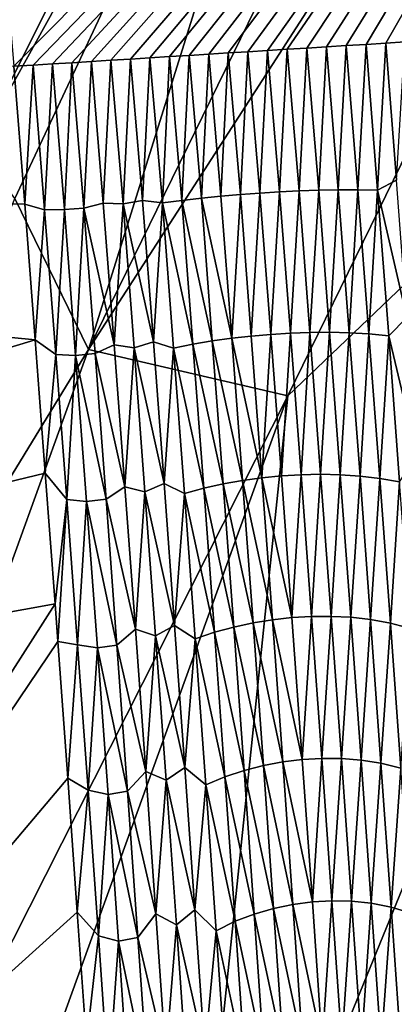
# Model space of a CAD drawing. Header units: metres. Extents: x -23 to 245, y -35 to 23.
# Tile 143 of 166: x 203.209 to 203.764, y 7.91 to 9.369. Entities that reach past the tile are written whole.
import ezdxf

# ---------------------------------------------------------------- set-up
doc = ezdxf.new("R2010")
doc.units = ezdxf.units.M
doc.layers.add('solid_509092_SW0002', color=7, linetype='CONTINUOUS')

msp = doc.modelspace()

# ---------------------------------------------------------------- linework, layer by layer
at = {"layer": 'solid_509092_SW0002'}
for points in [[(204.109924, 11.470401, 273.15332), (204.127945, 11.489914, 273.055878), (202.992386, 9.264545, 272.829742)], [(204.143295, 11.174415, 272.465912), (202.992386, 9.264545, 272.829742), (204.127945, 11.489914, 273.055878)], [(202.978073, 9.242943, 272.928009), (204.112778, 11.457301, 273.251801), (204.109924, 11.470401, 273.15332)], [(202.978073, 9.242943, 272.928009), (204.109924, 11.470401, 273.15332), (202.992386, 9.264545, 272.829742)], [(202.978073, 9.242943, 272.928009), (202.982208, 9.232375, 273.026764), (204.112778, 11.457301, 273.251801)], [(204.112778, 11.457301, 273.251801), (202.982208, 9.232375, 273.026764), (204.127731, 11.438297, 273.332275)], [(202.982208, 9.232375, 273.026764), (202.999252, 9.221468, 273.103394), (204.127731, 11.438297, 273.332275)], [(202.999252, 9.221468, 273.103394), (203.144653, 9.763383, 273.66861), (204.127731, 11.438297, 273.332275)], [(204.143295, 11.174415, 272.465912), (203.146652, 9.180019, 272.267548), (202.992386, 9.264545, 272.829742)], [(203.740723, 10.252896, 271.92334), (203.146652, 9.180019, 272.267548), (204.143295, 11.174415, 272.465912)], [(203.311417, 8.880444, 271.088226), (203.740723, 10.252896, 271.92334), (204.382278, 11.070108, 271.301392)], [(203.311417, 8.880444, 271.088226), (204.382278, 11.070108, 271.301392), (204.66922, 10.984562, 270.626587)], [(203.055206, 11.021694, 299.847198), (203.20076, 9.30004, 300.290497), (204.466904, 10.579777, 300.311127)], [(203.311417, 8.880444, 271.088226), (204.66922, 10.984562, 270.626587), (203.606628, 8.811729, 270.41507)], [(203.606628, 8.811729, 270.41507), (204.66922, 10.984562, 270.626587), (204.373138, 9.544033, 269.872284)], [(203.229156, 9.301787, 300.295776), (204.466904, 10.579777, 300.311127), (203.20076, 9.30004, 300.290497)], [(203.229156, 9.301787, 300.295776), (203.257965, 9.303569, 300.301178), (204.466904, 10.579777, 300.311127)], [(203.257965, 9.303569, 300.301178), (203.286804, 9.305353, 300.306641), (204.466904, 10.579777, 300.311127)], [(203.286804, 9.305353, 300.306641), (203.315674, 9.307141, 300.312164), (204.466904, 10.579777, 300.311127)], [(203.315674, 9.307141, 300.312164), (203.344559, 9.308933, 300.31778), (204.466904, 10.579777, 300.311127)], [(203.344559, 9.308933, 300.31778), (203.373489, 9.310728, 300.323456), (204.466904, 10.579777, 300.311127)], [(203.373489, 9.310728, 300.323456), (203.402435, 9.312526, 300.329193), (204.466904, 10.579777, 300.311127)], [(203.402435, 9.312526, 300.329193), (203.431412, 9.314327, 300.335022), (204.466904, 10.579777, 300.311127)], [(203.431412, 9.314327, 300.335022), (203.460419, 9.316133, 300.340881), (204.466904, 10.579777, 300.311127)], [(203.460419, 9.316133, 300.340881), (203.489441, 9.317941, 300.346863), (204.466904, 10.579777, 300.311127)], [(203.489441, 9.317941, 300.346863), (203.518494, 9.319753, 300.352875), (204.466904, 10.579777, 300.311127)], [(203.518494, 9.319753, 300.352875), (203.547592, 9.321568, 300.358978), (204.466904, 10.579777, 300.311127)], [(203.547592, 9.321568, 300.358978), (203.576691, 9.323385, 300.365143), (204.466904, 10.579777, 300.311127)], [(203.576691, 9.323385, 300.365143), (203.605835, 9.325206, 300.371368), (204.466904, 10.579777, 300.311127)], [(203.605835, 9.325206, 300.371368), (203.634995, 9.327029, 300.377686), (204.466904, 10.579777, 300.311127)], [(203.634995, 9.327029, 300.377686), (203.664185, 9.328856, 300.384064), (204.466904, 10.579777, 300.311127)], [(203.664185, 9.328856, 300.384064), (203.69339, 9.330685, 300.390503), (204.466904, 10.579777, 300.311127)], [(203.69339, 9.330685, 300.390503), (203.722626, 9.332517, 300.397034), (204.466904, 10.579777, 300.311127)], [(203.722626, 9.332517, 300.397034), (203.751709, 9.33434, 300.403564), (204.466904, 10.579777, 300.311127)], [(203.751709, 9.33434, 300.403564), (203.780273, 9.336131, 300.410065), (204.466904, 10.579777, 300.311127)], [(203.740723, 10.252896, 271.92334), (203.201904, 9.103915, 271.816101), (203.146652, 9.180019, 272.267548)], [(203.311417, 8.880444, 271.088226), (203.201904, 9.103915, 271.816101), (203.740723, 10.252896, 271.92334)], [(203.447296, 7.274304, 269.687988), (204.373138, 9.544033, 269.872284), (203.927277, 7.146271, 269.141876)], [(203.606628, 8.811729, 270.41507), (204.373138, 9.544033, 269.872284), (203.447296, 7.274304, 269.687988)], [(203.623398, 9.115364, 300.420837), (203.634995, 9.327029, 300.377686), (203.605835, 9.325206, 300.371368)], [(203.623398, 9.115364, 300.420837), (203.65242, 9.11644, 300.427277), (203.634995, 9.327029, 300.377686)], [(203.65242, 9.11644, 300.427277), (203.664185, 9.328856, 300.384064), (203.634995, 9.327029, 300.377686)], [(203.65242, 9.11644, 300.427277), (203.681458, 9.117034, 300.433899), (203.664185, 9.328856, 300.384064)], [(203.681458, 9.117034, 300.433899), (203.69339, 9.330685, 300.390503), (203.664185, 9.328856, 300.384064)], [(203.681458, 9.117034, 300.433899), (203.710526, 9.117107, 300.440674), (203.69339, 9.330685, 300.390503)], [(203.710526, 9.117107, 300.440674), (203.722626, 9.332517, 300.397034), (203.69339, 9.330685, 300.390503)], [(203.710526, 9.117107, 300.440674), (203.739639, 9.116628, 300.447662), (203.722626, 9.332517, 300.397034)], [(203.739639, 9.116628, 300.447662), (203.751709, 9.33434, 300.403564), (203.722626, 9.332517, 300.397034)], [(203.739639, 9.116628, 300.447662), (203.767563, 9.131089, 300.451233), (203.751709, 9.33434, 300.403564)], [(203.767563, 9.131089, 300.451233), (203.780273, 9.336131, 300.410065), (203.751709, 9.33434, 300.403564)], [(203.391296, 9.101051, 300.372742), (203.402435, 9.312526, 300.329193), (203.373489, 9.310728, 300.323456)], [(203.391296, 9.101051, 300.372742), (203.420776, 9.097408, 300.379822), (203.402435, 9.312526, 300.329193)], [(203.420776, 9.097408, 300.379822), (203.431412, 9.314327, 300.335022), (203.402435, 9.312526, 300.329193)], [(203.420776, 9.097408, 300.379822), (203.449661, 9.101223, 300.385193), (203.431412, 9.314327, 300.335022)], [(203.449661, 9.101223, 300.385193), (203.460419, 9.316133, 300.340881), (203.431412, 9.314327, 300.335022)], [(203.449661, 9.101223, 300.385193), (203.478561, 9.104508, 300.390778), (203.460419, 9.316133, 300.340881)], [(203.478561, 9.104508, 300.390778), (203.489441, 9.317941, 300.346863), (203.460419, 9.316133, 300.340881)], [(203.478561, 9.104508, 300.390778), (203.507507, 9.107396, 300.396515), (203.489441, 9.317941, 300.346863)], [(203.507507, 9.107396, 300.396515), (203.518494, 9.319753, 300.352875), (203.489441, 9.317941, 300.346863)], [(203.507507, 9.107396, 300.396515), (203.536453, 9.109921, 300.402374), (203.518494, 9.319753, 300.352875)], [(203.536453, 9.109921, 300.402374), (203.547592, 9.321568, 300.358978), (203.518494, 9.319753, 300.352875)], [(203.536453, 9.109921, 300.402374), (203.565414, 9.112094, 300.408386), (203.547592, 9.321568, 300.358978)], [(203.565414, 9.112094, 300.408386), (203.576691, 9.323385, 300.365143), (203.547592, 9.321568, 300.358978)], [(203.565414, 9.112094, 300.408386), (203.594406, 9.113906, 300.414551), (203.576691, 9.323385, 300.365143)], [(203.594406, 9.113906, 300.414551), (203.605835, 9.325206, 300.371368), (203.576691, 9.323385, 300.365143)], [(203.594406, 9.113906, 300.414551), (203.623398, 9.115364, 300.420837), (203.605835, 9.325206, 300.371368)], [(203.216797, 9.095575, 300.338043), (203.20076, 9.30004, 300.290497), (200.694366, 9.144397, 299.827576)], [(203.216797, 9.095575, 300.338043), (203.229156, 9.301787, 300.295776), (203.20076, 9.30004, 300.290497)], [(203.246262, 9.087364, 300.345703), (203.229156, 9.301787, 300.295776), (203.216797, 9.095575, 300.338043)], [(203.246262, 9.087364, 300.345703), (203.257965, 9.303569, 300.301178), (203.229156, 9.301787, 300.295776)], [(203.246262, 9.087364, 300.345703), (203.275497, 9.087543, 300.351593), (203.257965, 9.303569, 300.301178)], [(203.275497, 9.087543, 300.351593), (203.286804, 9.305353, 300.306641), (203.257965, 9.303569, 300.301178)], [(203.275497, 9.087543, 300.351593), (203.304535, 9.089874, 300.357025), (203.286804, 9.305353, 300.306641)], [(203.304535, 9.089874, 300.357025), (203.315674, 9.307141, 300.312164), (203.286804, 9.305353, 300.306641)], [(203.304535, 9.089874, 300.357025), (203.333206, 9.097088, 300.36142), (203.315674, 9.307141, 300.312164)], [(203.333206, 9.097088, 300.36142), (203.344559, 9.308933, 300.31778), (203.315674, 9.307141, 300.312164)], [(203.333206, 9.097088, 300.36142), (203.362503, 9.095885, 300.367798), (203.344559, 9.308933, 300.31778)], [(203.362503, 9.095885, 300.367798), (203.373489, 9.310728, 300.323456), (203.344559, 9.308933, 300.31778)], [(203.362503, 9.095885, 300.367798), (203.391296, 9.101051, 300.372742), (203.373489, 9.310728, 300.323456)], [(200.006012, 7.914164, 299.934509), (203.2323, 8.894574, 300.383698), (200.694366, 9.144397, 299.827576)], [(203.2323, 8.894574, 300.383698), (203.216797, 9.095575, 300.338043), (200.694366, 9.144397, 299.827576)], [(203.739639, 9.116628, 300.447662), (203.783157, 8.927483, 300.49762), (203.767563, 9.131089, 300.451233)], [(203.507507, 9.107396, 300.396515), (203.523666, 8.896872, 300.444336), (203.536453, 9.109921, 300.402374)], [(203.523666, 8.896872, 300.444336), (203.552551, 8.900097, 300.450043), (203.536453, 9.109921, 300.402374)], [(203.536453, 9.109921, 300.402374), (203.552551, 8.900097, 300.450043), (203.565414, 9.112094, 300.408386)], [(203.552551, 8.900097, 300.450043), (203.581497, 8.902608, 300.455994), (203.565414, 9.112094, 300.408386)], [(203.565414, 9.112094, 300.408386), (203.581497, 8.902608, 300.455994), (203.594406, 9.113906, 300.414551)], [(203.581497, 8.902608, 300.455994), (203.610474, 8.904382, 300.462158), (203.594406, 9.113906, 300.414551)], [(203.594406, 9.113906, 300.414551), (203.610474, 8.904382, 300.462158), (203.623398, 9.115364, 300.420837)], [(203.610474, 8.904382, 300.462158), (203.639496, 8.905438, 300.468567), (203.623398, 9.115364, 300.420837)], [(203.623398, 9.115364, 300.420837), (203.639496, 8.905438, 300.468567), (203.65242, 9.11644, 300.427277)], [(203.639496, 8.905438, 300.468567), (203.668564, 8.905714, 300.475189), (203.65242, 9.11644, 300.427277)], [(203.65242, 9.11644, 300.427277), (203.668564, 8.905714, 300.475189), (203.681458, 9.117034, 300.433899)], [(203.668564, 8.905714, 300.475189), (203.697708, 8.905014, 300.482086), (203.681458, 9.117034, 300.433899)], [(203.681458, 9.117034, 300.433899), (203.697708, 8.905014, 300.482086), (203.710526, 9.117107, 300.440674)], [(203.697708, 8.905014, 300.482086), (203.726898, 8.903258, 300.489288), (203.710526, 9.117107, 300.440674)], [(203.710526, 9.117107, 300.440674), (203.726898, 8.903258, 300.489288), (203.739639, 9.116628, 300.447662)], [(203.726898, 8.903258, 300.489288), (203.75618, 8.900385, 300.496796), (203.739639, 9.116628, 300.447662)], [(203.739639, 9.116628, 300.447662), (203.75618, 8.900385, 300.496796), (203.783157, 8.927483, 300.49762)], [(203.311417, 8.880444, 271.088226), (202.727875, 7.925623, 271.721741), (203.201904, 9.103915, 271.816101)], [(203.246262, 9.087364, 300.345703), (203.216797, 9.095575, 300.338043), (203.2323, 8.894574, 300.383698)], [(203.304535, 9.089874, 300.357025), (203.349365, 8.886958, 300.409088), (203.333206, 9.097088, 300.36142)], [(203.333206, 9.097088, 300.36142), (203.349365, 8.886958, 300.409088), (203.362503, 9.095885, 300.367798)], [(203.349365, 8.886958, 300.409088), (203.378876, 8.88279, 300.416138), (203.362503, 9.095885, 300.367798)], [(203.362503, 9.095885, 300.367798), (203.40741, 8.891366, 300.420349), (203.391296, 9.101051, 300.372742)], [(203.362503, 9.095885, 300.367798), (203.378876, 8.88279, 300.416138), (203.40741, 8.891366, 300.420349)], [(203.391296, 9.101051, 300.372742), (203.40741, 8.891366, 300.420349), (203.420776, 9.097408, 300.379822)], [(203.40741, 8.891366, 300.420349), (203.437286, 8.882286, 300.428619), (203.420776, 9.097408, 300.379822)], [(203.420776, 9.097408, 300.379822), (203.466019, 8.888132, 300.433563), (203.449661, 9.101223, 300.385193)], [(203.420776, 9.097408, 300.379822), (203.437286, 8.882286, 300.428619), (203.466019, 8.888132, 300.433563)], [(203.449661, 9.101223, 300.385193), (203.494812, 8.892906, 300.438843), (203.478561, 9.104508, 300.390778)], [(203.449661, 9.101223, 300.385193), (203.466019, 8.888132, 300.433563), (203.494812, 8.892906, 300.438843)], [(203.478561, 9.104508, 300.390778), (203.523666, 8.896872, 300.444336), (203.507507, 9.107396, 300.396515)], [(203.478561, 9.104508, 300.390778), (203.494812, 8.892906, 300.438843), (203.523666, 8.896872, 300.444336)], [(203.246262, 9.087364, 300.345703), (203.2323, 8.894574, 300.383698), (203.262787, 8.872685, 300.394379)], [(203.246262, 9.087364, 300.345703), (203.262787, 8.872685, 300.394379), (203.275497, 9.087543, 300.351593)], [(203.262787, 8.872685, 300.394379), (203.292114, 8.871323, 300.400574), (203.275497, 9.087543, 300.351593)], [(203.275497, 9.087543, 300.351593), (203.292114, 8.871323, 300.400574), (203.304535, 9.089874, 300.357025)], [(203.292114, 8.871323, 300.400574), (203.321121, 8.874256, 300.405914), (203.304535, 9.089874, 300.357025)], [(203.304535, 9.089874, 300.357025), (203.321121, 8.874256, 300.405914), (203.349365, 8.886958, 300.409088)], [(203.75618, 8.900385, 300.496796), (203.798508, 8.723565, 300.542969), (203.783157, 8.927483, 300.49762)], [(203.581497, 8.902608, 300.455994), (203.59729, 8.692803, 300.502533), (203.610474, 8.904382, 300.462158)], [(203.59729, 8.692803, 300.502533), (203.626266, 8.694539, 300.508728), (203.610474, 8.904382, 300.462158)], [(203.610474, 8.904382, 300.462158), (203.626266, 8.694539, 300.508728), (203.639496, 8.905438, 300.468567)], [(203.626266, 8.694539, 300.508728), (203.655319, 8.695189, 300.515198), (203.639496, 8.905438, 300.468567)], [(203.639496, 8.905438, 300.468567), (203.655319, 8.695189, 300.515198), (203.668564, 8.905714, 300.475189)], [(203.655319, 8.695189, 300.515198), (203.684448, 8.694661, 300.522003), (203.668564, 8.905714, 300.475189)], [(203.668564, 8.905714, 300.475189), (203.684448, 8.694661, 300.522003), (203.697708, 8.905014, 300.482086)], [(203.684448, 8.694661, 300.522003), (203.713669, 8.692661, 300.529175), (203.697708, 8.905014, 300.482086)], [(203.697708, 8.905014, 300.482086), (203.713669, 8.692661, 300.529175), (203.726898, 8.903258, 300.489288)], [(203.713669, 8.692661, 300.529175), (203.742996, 8.68907, 300.536774), (203.726898, 8.903258, 300.489288)], [(203.726898, 8.903258, 300.489288), (203.742996, 8.68907, 300.536774), (203.75618, 8.900385, 300.496796)], [(200.006012, 7.914164, 299.934509), (203.247269, 8.697098, 300.42749), (203.2323, 8.894574, 300.383698)], [(203.262787, 8.872685, 300.394379), (203.2323, 8.894574, 300.383698), (203.247269, 8.697098, 300.42749)], [(203.378876, 8.88279, 300.416138), (203.423264, 8.681372, 300.466888), (203.40741, 8.891366, 300.420349)], [(203.40741, 8.891366, 300.420349), (203.423264, 8.681372, 300.466888), (203.437286, 8.882286, 300.428619)], [(203.466019, 8.888132, 300.433563), (203.510788, 8.680984, 300.485779), (203.494812, 8.892906, 300.438843)], [(203.494812, 8.892906, 300.438843), (203.539551, 8.686029, 300.491058), (203.523666, 8.896872, 300.444336)], [(203.494812, 8.892906, 300.438843), (203.510788, 8.680984, 300.485779), (203.539551, 8.686029, 300.491058)], [(203.523666, 8.896872, 300.444336), (203.56839, 8.689955, 300.496643), (203.552551, 8.900097, 300.450043)], [(203.523666, 8.896872, 300.444336), (203.539551, 8.686029, 300.491058), (203.56839, 8.689955, 300.496643)], [(203.552551, 8.900097, 300.450043), (203.56839, 8.689955, 300.496643), (203.581497, 8.902608, 300.455994)], [(203.56839, 8.689955, 300.496643), (203.59729, 8.692803, 300.502533), (203.581497, 8.902608, 300.455994)], [(203.742996, 8.68907, 300.536774), (203.77243, 8.683792, 300.544769), (203.75618, 8.900385, 300.496796)], [(203.75618, 8.900385, 300.496796), (203.77243, 8.683792, 300.544769), (203.798508, 8.723565, 300.542969)], [(202.481323, 6.584701, 270.923004), (202.727875, 7.925623, 271.721741), (203.311417, 8.880444, 271.088226)], [(202.481323, 6.584701, 270.923004), (203.311417, 8.880444, 271.088226), (203.606628, 8.811729, 270.41507)], [(203.292114, 8.871323, 300.400574), (203.337402, 8.658317, 300.453644), (203.321121, 8.874256, 300.405914)], [(203.321121, 8.874256, 300.405914), (203.36525, 8.67652, 300.455719), (203.349365, 8.886958, 300.409088)], [(203.321121, 8.874256, 300.405914), (203.337402, 8.658317, 300.453644), (203.36525, 8.67652, 300.455719)], [(203.349365, 8.886958, 300.409088), (203.36525, 8.67652, 300.455719), (203.378876, 8.88279, 300.416138)], [(203.36525, 8.67652, 300.455719), (203.394974, 8.669376, 300.463348), (203.378876, 8.88279, 300.416138)], [(203.378876, 8.88279, 300.416138), (203.394974, 8.669376, 300.463348), (203.423264, 8.681372, 300.466888)], [(203.423264, 8.681372, 300.466888), (203.453522, 8.666837, 300.476288), (203.437286, 8.882286, 300.428619)], [(203.437286, 8.882286, 300.428619), (203.482101, 8.674719, 300.480835), (203.466019, 8.888132, 300.433563)], [(203.437286, 8.882286, 300.428619), (203.453522, 8.666837, 300.476288), (203.482101, 8.674719, 300.480835)], [(203.466019, 8.888132, 300.433563), (203.482101, 8.674719, 300.480835), (203.510788, 8.680984, 300.485779)], [(203.262787, 8.872685, 300.394379), (203.247269, 8.697098, 300.42749), (203.279007, 8.657692, 300.441895)], [(203.262787, 8.872685, 300.394379), (203.279007, 8.657692, 300.441895), (203.292114, 8.871323, 300.400574)], [(203.279007, 8.657692, 300.441895), (203.308456, 8.65478, 300.448456), (203.292114, 8.871323, 300.400574)], [(203.292114, 8.871323, 300.400574), (203.308456, 8.65478, 300.448456), (203.337402, 8.658317, 300.453644)], [(202.481323, 6.584701, 270.923004), (203.606628, 8.811729, 270.41507), (202.782959, 6.533638, 270.251099)], [(202.782959, 6.533638, 270.251099), (203.606628, 8.811729, 270.41507), (203.447296, 7.274304, 269.687988)], [(200.006012, 7.914164, 299.934509), (203.261703, 8.503192, 300.469543), (203.247269, 8.697098, 300.42749)], [(203.279007, 8.657692, 300.441895), (203.247269, 8.697098, 300.42749), (203.261703, 8.503192, 300.469543)], [(203.510788, 8.680984, 300.485779), (203.555161, 8.474875, 300.536743), (203.539551, 8.686029, 300.491058)], [(203.539551, 8.686029, 300.491058), (203.583939, 8.479504, 300.542175), (203.56839, 8.689955, 300.496643)], [(203.539551, 8.686029, 300.491058), (203.555161, 8.474875, 300.536743), (203.583939, 8.479504, 300.542175)], [(203.56839, 8.689955, 300.496643), (203.612823, 8.482689, 300.548004), (203.59729, 8.692803, 300.502533)], [(203.56839, 8.689955, 300.496643), (203.583939, 8.479504, 300.542175), (203.612823, 8.482689, 300.548004)], [(203.59729, 8.692803, 300.502533), (203.612823, 8.482689, 300.548004), (203.626266, 8.694539, 300.508728)], [(203.612823, 8.482689, 300.548004), (203.6418, 8.484384, 300.554199), (203.626266, 8.694539, 300.508728)], [(203.626266, 8.694539, 300.508728), (203.6418, 8.484384, 300.554199), (203.655319, 8.695189, 300.515198)], [(203.6418, 8.484384, 300.554199), (203.670868, 8.484625, 300.560791), (203.655319, 8.695189, 300.515198)], [(203.655319, 8.695189, 300.515198), (203.670868, 8.484625, 300.560791), (203.684448, 8.694661, 300.522003)], [(203.670868, 8.484625, 300.560791), (203.700043, 8.48329, 300.567749), (203.684448, 8.694661, 300.522003)], [(203.684448, 8.694661, 300.522003), (203.700043, 8.48329, 300.567749), (203.713669, 8.692661, 300.529175)], [(203.700043, 8.48329, 300.567749), (203.729355, 8.479985, 300.575195), (203.713669, 8.692661, 300.529175)], [(203.713669, 8.692661, 300.529175), (203.729355, 8.479985, 300.575195), (203.742996, 8.68907, 300.536774)], [(203.729355, 8.479985, 300.575195), (203.758804, 8.47455, 300.58313), (203.742996, 8.68907, 300.536774)], [(203.742996, 8.68907, 300.536774), (203.758804, 8.47455, 300.58313), (203.77243, 8.683792, 300.544769)], [(203.337402, 8.658317, 300.453644), (203.380859, 8.465782, 300.501251), (203.36525, 8.67652, 300.455719)], [(203.36525, 8.67652, 300.455719), (203.380859, 8.465782, 300.501251), (203.394974, 8.669376, 300.463348)], [(203.394974, 8.669376, 300.463348), (203.438828, 8.471075, 300.51236), (203.423264, 8.681372, 300.466888)], [(203.423264, 8.681372, 300.466888), (203.438828, 8.471075, 300.51236), (203.453522, 8.666837, 300.476288)], [(203.453522, 8.666837, 300.476288), (203.497894, 8.46099, 300.526978), (203.482101, 8.674719, 300.480835)], [(203.482101, 8.674719, 300.480835), (203.526474, 8.46875, 300.531647), (203.510788, 8.680984, 300.485779)], [(203.482101, 8.674719, 300.480835), (203.497894, 8.46099, 300.526978), (203.526474, 8.46875, 300.531647)], [(203.510788, 8.680984, 300.485779), (203.526474, 8.46875, 300.531647), (203.555161, 8.474875, 300.536743)], [(203.758804, 8.47455, 300.58313), (203.788406, 8.466862, 300.591644), (203.77243, 8.683792, 300.544769)], [(203.279007, 8.657692, 300.441895), (203.261703, 8.503192, 300.469543), (203.265808, 8.44737, 300.481476)], [(203.279007, 8.657692, 300.441895), (203.265808, 8.44737, 300.481476), (203.294952, 8.442389, 300.488312)], [(203.279007, 8.657692, 300.441895), (203.294952, 8.442389, 300.488312), (203.308456, 8.65478, 300.448456)], [(203.308456, 8.65478, 300.448456), (203.353394, 8.442061, 300.500244), (203.337402, 8.658317, 300.453644)], [(203.337402, 8.658317, 300.453644), (203.353394, 8.442061, 300.500244), (203.380859, 8.465782, 300.501251)], [(203.380859, 8.465782, 300.501251), (203.410782, 8.455652, 300.509491), (203.394974, 8.669376, 300.463348)], [(203.394974, 8.669376, 300.463348), (203.410782, 8.455652, 300.509491), (203.438828, 8.471075, 300.51236)], [(203.438828, 8.471075, 300.51236), (203.469467, 8.451068, 300.522827), (203.453522, 8.666837, 300.476288)], [(203.453522, 8.666837, 300.476288), (203.469467, 8.451068, 300.522827), (203.497894, 8.46099, 300.526978)], [(203.294952, 8.442389, 300.488312), (203.324493, 8.437922, 300.495178), (203.308456, 8.65478, 300.448456)], [(203.308456, 8.65478, 300.448456), (203.324493, 8.437922, 300.495178), (203.353394, 8.442061, 300.500244)], [(200.006012, 7.914164, 299.934509), (202.528671, 7.354786, 300.536743), (203.261703, 8.503192, 300.469543)], [(203.265808, 8.44737, 300.481476), (203.261703, 8.503192, 300.469543), (202.528671, 7.354786, 300.536743)], [(203.583939, 8.479504, 300.542175), (203.628067, 8.272269, 300.592407), (203.612823, 8.482689, 300.548004)], [(203.612823, 8.482689, 300.548004), (203.628067, 8.272269, 300.592407), (203.6418, 8.484384, 300.554199)], [(203.628067, 8.272269, 300.592407), (203.657043, 8.273923, 300.598633), (203.6418, 8.484384, 300.554199)], [(203.6418, 8.484384, 300.554199), (203.657043, 8.273923, 300.598633), (203.670868, 8.484625, 300.560791)], [(203.657043, 8.273923, 300.598633), (203.686142, 8.273754, 300.605286), (203.670868, 8.484625, 300.560791)], [(203.670868, 8.484625, 300.560791), (203.686142, 8.273754, 300.605286), (203.700043, 8.48329, 300.567749)], [(203.686142, 8.273754, 300.605286), (203.715363, 8.271608, 300.612396), (203.700043, 8.48329, 300.567749)], [(203.700043, 8.48329, 300.567749), (203.715363, 8.271608, 300.612396), (203.729355, 8.479985, 300.575195)], [(203.715363, 8.271608, 300.612396), (203.744751, 8.266994, 300.620087), (203.729355, 8.479985, 300.575195)], [(203.729355, 8.479985, 300.575195), (203.744751, 8.266994, 300.620087), (203.758804, 8.47455, 300.58313)], [(203.353394, 8.442061, 300.500244), (203.396179, 8.254747, 300.545685), (203.380859, 8.465782, 300.501251)], [(203.380859, 8.465782, 300.501251), (203.396179, 8.254747, 300.545685), (203.410782, 8.455652, 300.509491)], [(203.410782, 8.455652, 300.509491), (203.454117, 8.260481, 300.556732), (203.438828, 8.471075, 300.51236)], [(203.438828, 8.471075, 300.51236), (203.454117, 8.260481, 300.556732), (203.469467, 8.451068, 300.522827)], [(203.497894, 8.46099, 300.526978), (203.54187, 8.256209, 300.576416), (203.526474, 8.46875, 300.531647)], [(203.526474, 8.46875, 300.531647), (203.57048, 8.263417, 300.581299), (203.555161, 8.474875, 300.536743)], [(203.526474, 8.46875, 300.531647), (203.54187, 8.256209, 300.576416), (203.57048, 8.263417, 300.581299)], [(203.555161, 8.474875, 300.536743), (203.599213, 8.268748, 300.586639), (203.583939, 8.479504, 300.542175)], [(203.555161, 8.474875, 300.536743), (203.57048, 8.263417, 300.581299), (203.599213, 8.268748, 300.586639)], [(203.583939, 8.479504, 300.542175), (203.599213, 8.268748, 300.586639), (203.628067, 8.272269, 300.592407)], [(203.744751, 8.266994, 300.620087), (203.774323, 8.259709, 300.628387), (203.758804, 8.47455, 300.58313)], [(203.758804, 8.47455, 300.58313), (203.774323, 8.259709, 300.628387), (203.788406, 8.466862, 300.591644)], [(203.396179, 8.254747, 300.545685), (203.4263, 8.241623, 300.554504), (203.410782, 8.455652, 300.509491)], [(203.410782, 8.455652, 300.509491), (203.4263, 8.241623, 300.554504), (203.454117, 8.260481, 300.556732)], [(203.454117, 8.260481, 300.556732), (203.485107, 8.234986, 300.568237), (203.469467, 8.451068, 300.522827)], [(203.469467, 8.451068, 300.522827), (203.513397, 8.246953, 300.572021), (203.497894, 8.46099, 300.526978)], [(203.469467, 8.451068, 300.522827), (203.485107, 8.234986, 300.568237), (203.513397, 8.246953, 300.572021)], [(203.497894, 8.46099, 300.526978), (203.513397, 8.246953, 300.572021), (203.54187, 8.256209, 300.576416)], [(203.280518, 8.244582, 300.524109), (203.265808, 8.44737, 300.481476), (202.528671, 7.354786, 300.536743)], [(203.294952, 8.442389, 300.488312), (203.265808, 8.44737, 300.481476), (203.280518, 8.244582, 300.524109)], [(203.294952, 8.442389, 300.488312), (203.280518, 8.244582, 300.524109), (203.310593, 8.226781, 300.533569)], [(203.294952, 8.442389, 300.488312), (203.310593, 8.226781, 300.533569), (203.324493, 8.437922, 300.495178)], [(203.310593, 8.226781, 300.533569), (203.34024, 8.220754, 300.540741), (203.324493, 8.437922, 300.495178)], [(203.324493, 8.437922, 300.495178), (203.369095, 8.225497, 300.545715), (203.353394, 8.442061, 300.500244)], [(203.324493, 8.437922, 300.495178), (203.34024, 8.220754, 300.540741), (203.369095, 8.225497, 300.545715)], [(203.353394, 8.442061, 300.500244), (203.369095, 8.225497, 300.545715), (203.396179, 8.254747, 300.545685)], [(203.54187, 8.256209, 300.576416), (203.58551, 8.051662, 300.624786), (203.57048, 8.263417, 300.581299)], [(203.57048, 8.263417, 300.581299), (203.614197, 8.057696, 300.630005), (203.599213, 8.268748, 300.586639)], [(203.57048, 8.263417, 300.581299), (203.58551, 8.051662, 300.624786), (203.614197, 8.057696, 300.630005)], [(203.599213, 8.268748, 300.586639), (203.643021, 8.061555, 300.635712), (203.628067, 8.272269, 300.592407)], [(203.599213, 8.268748, 300.586639), (203.614197, 8.057696, 300.630005), (203.643021, 8.061555, 300.635712)], [(203.628067, 8.272269, 300.592407), (203.643021, 8.061555, 300.635712), (203.657043, 8.273923, 300.598633)], [(203.643021, 8.061555, 300.635712), (203.671997, 8.063165, 300.641937), (203.657043, 8.273923, 300.598633)], [(203.657043, 8.273923, 300.598633), (203.671997, 8.063165, 300.641937), (203.686142, 8.273754, 300.605286)], [(203.671997, 8.063165, 300.641937), (203.701111, 8.062583, 300.648682), (203.686142, 8.273754, 300.605286)], [(203.686142, 8.273754, 300.605286), (203.701111, 8.062583, 300.648682), (203.715363, 8.271608, 300.612396)], [(203.701111, 8.062583, 300.648682), (203.730377, 8.059624, 300.655945), (203.715363, 8.271608, 300.612396)], [(203.715363, 8.271608, 300.612396), (203.730377, 8.059624, 300.655945), (203.744751, 8.266994, 300.620087)], [(203.730377, 8.059624, 300.655945), (203.759842, 8.053695, 300.663879), (203.744751, 8.266994, 300.620087)], [(203.744751, 8.266994, 300.620087), (203.759842, 8.053695, 300.663879), (203.774323, 8.259709, 300.628387)], [(203.369095, 8.225497, 300.545715), (203.411209, 8.043423, 300.58905), (203.396179, 8.254747, 300.545685)], [(203.396179, 8.254747, 300.545685), (203.411209, 8.043423, 300.58905), (203.4263, 8.241623, 300.554504)], [(203.4263, 8.241623, 300.554504), (203.469116, 8.049595, 300.600037), (203.454117, 8.260481, 300.556732)], [(203.454117, 8.260481, 300.556732), (203.469116, 8.049595, 300.600037), (203.485107, 8.234986, 300.568237)], [(203.485107, 8.234986, 300.568237), (203.52861, 8.032613, 300.615936), (203.513397, 8.246953, 300.572021)], [(203.513397, 8.246953, 300.572021), (203.556976, 8.043369, 300.620087), (203.54187, 8.256209, 300.576416)], [(203.513397, 8.246953, 300.572021), (203.52861, 8.032613, 300.615936), (203.556976, 8.043369, 300.620087)], [(203.54187, 8.256209, 300.576416), (203.556976, 8.043369, 300.620087), (203.58551, 8.051662, 300.624786)], [(203.759842, 8.053695, 300.663879), (203.78952, 8.044556, 300.672546), (203.774323, 8.259709, 300.628387)], [(203.294601, 8.046301, 300.564789), (203.280518, 8.244582, 300.524109), (202.528671, 7.354786, 300.536743)], [(203.310593, 8.226781, 300.533569), (203.280518, 8.244582, 300.524109), (203.294601, 8.046301, 300.564789)], [(203.411209, 8.043423, 300.58905), (203.441528, 8.027294, 300.598389), (203.4263, 8.241623, 300.554504)], [(203.4263, 8.241623, 300.554504), (203.441528, 8.027294, 300.598389), (203.469116, 8.049595, 300.600037)], [(203.469116, 8.049595, 300.600037), (203.500443, 8.018598, 300.612488), (203.485107, 8.234986, 300.568237)], [(203.485107, 8.234986, 300.568237), (203.500443, 8.018598, 300.612488), (203.52861, 8.032613, 300.615936)], [(203.310593, 8.226781, 300.533569), (203.294601, 8.046301, 300.564789), (203.325928, 8.010874, 300.577698)], [(203.310593, 8.226781, 300.533569), (203.325928, 8.010874, 300.577698), (203.34024, 8.220754, 300.540741)], [(203.325928, 8.010874, 300.577698), (203.355652, 8.003282, 300.585144), (203.34024, 8.220754, 300.540741)], [(203.34024, 8.220754, 300.540741), (203.384476, 8.008629, 300.590027), (203.369095, 8.225497, 300.545715)], [(203.34024, 8.220754, 300.540741), (203.355652, 8.003282, 300.585144), (203.384476, 8.008629, 300.590027)], [(203.369095, 8.225497, 300.545715), (203.384476, 8.008629, 300.590027), (203.411209, 8.043423, 300.58905)], [(203.58551, 8.051662, 300.624786), (203.628876, 7.846356, 300.672272), (203.614197, 8.057696, 300.630005)], [(203.614197, 8.057696, 300.630005), (203.657684, 7.85055, 300.677948), (203.643021, 8.061555, 300.635712)], [(203.614197, 8.057696, 300.630005), (203.628876, 7.846356, 300.672272), (203.657684, 7.85055, 300.677948)], [(203.643021, 8.061555, 300.635712), (203.657684, 7.85055, 300.677948), (203.671997, 8.063165, 300.641937)], [(203.657684, 7.85055, 300.677948), (203.686661, 7.852117, 300.684204), (203.671997, 8.063165, 300.641937)], [(203.671997, 8.063165, 300.641937), (203.686661, 7.852117, 300.684204), (203.701111, 8.062583, 300.648682)], [(203.686661, 7.852117, 300.684204), (203.71579, 7.85112, 300.69101), (203.701111, 8.062583, 300.648682)], [(203.701111, 8.062583, 300.648682), (203.71579, 7.85112, 300.69101), (203.730377, 8.059624, 300.655945)], [(203.71579, 7.85112, 300.69101), (203.745102, 7.847344, 300.698425), (203.730377, 8.059624, 300.655945)], [(203.730377, 8.059624, 300.655945), (203.745102, 7.847344, 300.698425), (203.759842, 8.053695, 300.663879)], [(203.308105, 7.852225, 300.603607), (203.294601, 8.046301, 300.564789), (202.528671, 7.354786, 300.536743)], [(203.325928, 8.010874, 300.577698), (203.294601, 8.046301, 300.564789), (203.308105, 7.852225, 300.603607)], [(203.384476, 8.008629, 300.590027), (203.425949, 7.831813, 300.631317), (203.411209, 8.043423, 300.58905)], [(203.411209, 8.043423, 300.58905), (203.425949, 7.831813, 300.631317), (203.441528, 8.027294, 300.598389)], [(203.441528, 8.027294, 300.598389), (203.48381, 7.838425, 300.642242), (203.469116, 8.049595, 300.600037)], [(203.469116, 8.049595, 300.600037), (203.48381, 7.838425, 300.642242), (203.500443, 8.018598, 300.612488)], [(203.52861, 8.032613, 300.615936), (203.571777, 7.830238, 300.662628), (203.556976, 8.043369, 300.620087)], [(203.556976, 8.043369, 300.620087), (203.60025, 7.839617, 300.667175), (203.58551, 8.051662, 300.624786)], [(203.556976, 8.043369, 300.620087), (203.571777, 7.830238, 300.662628), (203.60025, 7.839617, 300.667175)], [(203.58551, 8.051662, 300.624786), (203.60025, 7.839617, 300.667175), (203.628876, 7.846356, 300.672272)], [(203.745102, 7.847344, 300.698425), (203.774643, 7.840097, 300.706573), (203.759842, 8.053695, 300.663879)], [(203.759842, 8.053695, 300.663879), (203.774643, 7.840097, 300.706573), (203.78952, 8.044556, 300.672546)], [(203.500443, 8.018598, 300.612488), (203.543488, 7.817978, 300.658722), (203.52861, 8.032613, 300.615936)], [(203.52861, 8.032613, 300.615936), (203.543488, 7.817978, 300.658722), (203.571777, 7.830238, 300.662628)], [(203.425949, 7.831813, 300.631317), (203.456421, 7.812673, 300.641174), (203.441528, 8.027294, 300.598389)], [(203.441528, 8.027294, 300.598389), (203.456421, 7.812673, 300.641174), (203.48381, 7.838425, 300.642242)], [(203.48381, 7.838425, 300.642242), (203.515457, 7.801909, 300.655609), (203.500443, 8.018598, 300.612488)], [(203.500443, 8.018598, 300.612488), (203.515457, 7.801909, 300.655609), (203.543488, 7.817978, 300.658722)], [(203.325928, 8.010874, 300.577698), (203.308105, 7.852225, 300.603607), (203.340942, 7.794672, 300.620697)], [(203.325928, 8.010874, 300.577698), (203.340942, 7.794672, 300.620697), (203.355652, 8.003282, 300.585144)], [(203.340942, 7.794672, 300.620697), (203.370758, 7.78551, 300.628418), (203.355652, 8.003282, 300.585144)], [(203.355652, 8.003282, 300.585144), (203.399536, 7.791462, 300.633209), (203.384476, 8.008629, 300.590027)], [(203.355652, 8.003282, 300.585144), (203.370758, 7.78551, 300.628418), (203.399536, 7.791462, 300.633209)], [(203.384476, 8.008629, 300.590027), (203.399536, 7.791462, 300.633209), (203.425949, 7.831813, 300.631317)]]:
    msp.add_3dface(points, dxfattribs=at)

doc.saveas('drawing.dxf')
